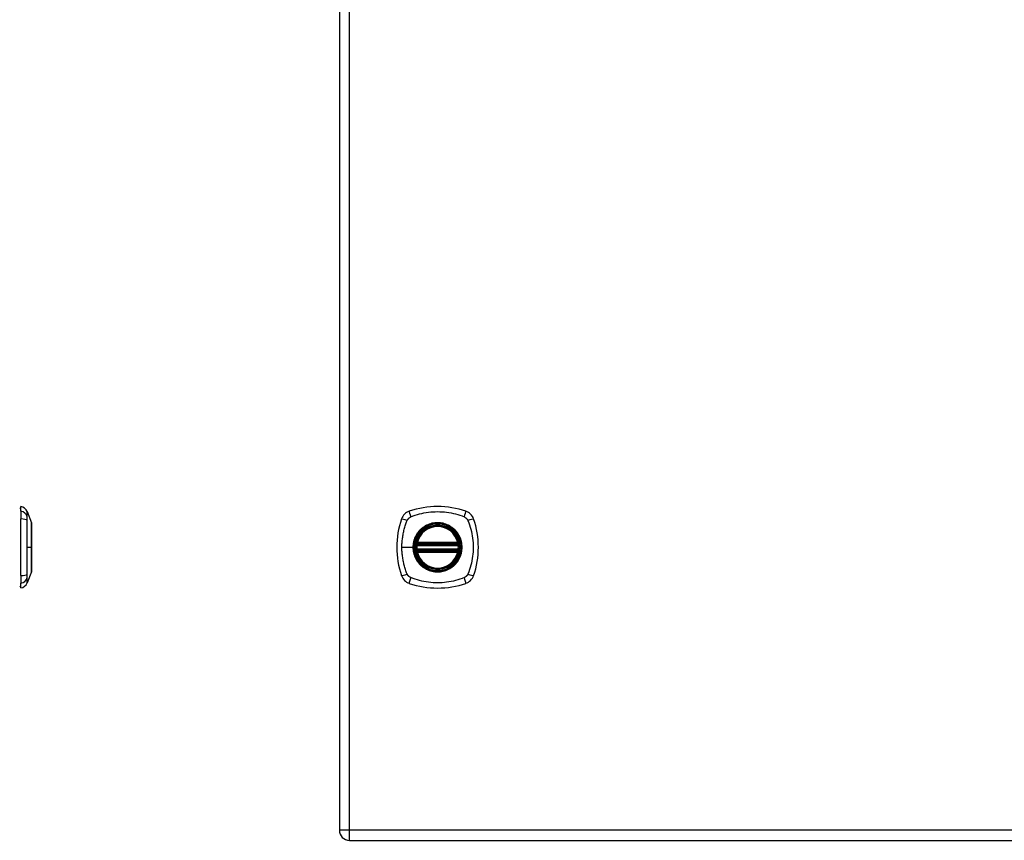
# Model space of a CAD drawing. Header units: inches. Extents: x 4 to 114, y 7 to 60.
# Tile 83 of 95: x 34 to 48, y 22 to 34. Entities that reach past the tile are written whole.
import ezdxf

# ---------------------------------------------------------------- set-up
doc = ezdxf.new("R2010")
doc.units = ezdxf.units.IN
doc.header["$MEASUREMENT"] = 0
doc.layers.add('Visible Edges(ANSI)', color=7, linetype='Continuous', lineweight=25)
doc.layers.add('Visible Tangent Edges(ANSI)', color=7, linetype='Continuous', lineweight=25)

msp = doc.modelspace()

# ---------------------------------------------------------------- linework, layer by layer
at = {"layer": 'Visible Edges(ANSI)'}
for p, q in [((38.327, 45.427), (38.327, 21.916)), ((33.708, 26.543), (33.708, 26.611)), ((33.708, 26.543), (33.708, 26.432)), ((33.708, 25.609), (33.708, 26.432)), ((33.8, 26.537), (33.862, 26.377)), ((39.454, 26.06), (40.047, 26.06)), ((39.458, 26.08), (40.043, 26.08)), ((40.047, 25.981), (39.454, 25.981)), ((40.043, 25.961), (39.458, 25.961)), ((33.708, 25.609), (33.708, 25.498)), ((33.862, 25.664), (33.8, 25.504)), ((33.708, 25.43), (33.708, 25.498)), ((38.473, 21.77), (62.099, 21.77))]:
    msp.add_line(p, q, dxfattribs=at)
at = {"layer": 'Visible Edges(ANSI)', "flags": 128}
for points in [[(33.863, 25.665), (33.863, 25.666), (33.863, 25.667), (33.863, 25.669), (33.863, 25.672), (33.863, 25.676), (33.863, 25.681), (33.863, 25.686), (33.863, 25.692), (33.863, 25.699), (33.863, 25.707), (33.863, 25.716), (33.863, 25.725), (33.863, 25.735), (33.863, 25.746), (33.863, 25.757), (33.863, 25.769), (33.863, 25.782), (33.863, 25.795), (33.863, 25.809), (33.863, 25.823), (33.863, 25.838), (33.863, 25.853), (33.863, 25.868), (33.863, 25.884), (33.863, 25.901), (33.863, 25.917), (33.863, 25.934), (33.863, 25.951), (33.863, 25.968), (33.863, 25.985), (33.863, 26.003), (33.863, 26.02), (33.863, 26.038), (33.863, 26.055), (33.863, 26.072), (33.863, 26.09), (33.863, 26.107), (33.863, 26.123), (33.863, 26.14), (33.863, 26.156), (33.863, 26.172), (33.863, 26.188), (33.863, 26.203), (33.863, 26.218), (33.863, 26.232), (33.863, 26.246), (33.863, 26.259), (33.863, 26.272), (33.863, 26.284), (33.863, 26.295), (33.863, 26.306), (33.863, 26.316), (33.863, 26.325), (33.863, 26.334), (33.863, 26.341), (33.863, 26.349), (33.863, 26.355), (33.863, 26.36), (33.863, 26.365), (33.863, 26.369), (33.863, 26.372), (33.863, 26.374), (33.863, 26.375), (33.863, 26.376)], [(39.442, 26.074), (39.442, 26.074), (39.442, 26.073), (39.442, 26.073), (39.442, 26.073), (39.442, 26.072), (39.442, 26.072), (39.442, 26.071), (39.442, 26.07), (39.441, 26.069), (39.441, 26.069), (39.441, 26.067), (39.441, 26.066), (39.441, 26.065), (39.441, 26.064), (39.44, 26.063), (39.44, 26.061), (39.44, 26.06), (39.44, 26.058), (39.44, 26.057), (39.439, 26.055), (39.439, 26.054), (39.439, 26.052), (39.439, 26.051), (39.439, 26.049)], [(39.439, 25.992), (39.439, 25.99), (39.439, 25.989), (39.439, 25.987), (39.439, 25.985), (39.44, 25.984), (39.44, 25.982), (39.44, 25.981), (39.44, 25.98), (39.44, 25.978), (39.441, 25.977), (39.441, 25.976), (39.441, 25.974), (39.441, 25.973), (39.441, 25.972), (39.441, 25.971), (39.442, 25.971), (39.442, 25.97), (39.442, 25.969), (39.442, 25.969), (39.442, 25.968), (39.442, 25.968), (39.442, 25.967), (39.442, 25.967), (39.442, 25.967)], [(40.062, 26.049), (40.062, 26.051), (40.062, 26.052), (40.062, 26.054), (40.062, 26.055), (40.061, 26.057), (40.061, 26.058), (40.061, 26.06), (40.061, 26.061), (40.061, 26.063), (40.06, 26.064), (40.06, 26.065), (40.06, 26.066), (40.06, 26.067), (40.06, 26.069), (40.06, 26.069), (40.06, 26.07), (40.059, 26.071), (40.059, 26.072), (40.059, 26.072), (40.059, 26.073), (40.059, 26.073), (40.059, 26.073), (40.059, 26.074), (40.059, 26.074)], [(40.059, 25.967), (40.059, 25.967), (40.059, 25.967), (40.059, 25.968), (40.059, 25.968), (40.059, 25.969), (40.059, 25.969), (40.059, 25.97), (40.06, 25.971), (40.06, 25.971), (40.06, 25.972), (40.06, 25.973), (40.06, 25.974), (40.06, 25.976), (40.06, 25.977), (40.061, 25.978), (40.061, 25.98), (40.061, 25.981), (40.061, 25.982), (40.061, 25.984), (40.062, 25.985), (40.062, 25.987), (40.062, 25.989), (40.062, 25.99), (40.062, 25.992)]]:
    msp.add_lwpolyline(points, dxfattribs=at)
at = {"layer": 'Visible Edges(ANSI)'}
for radius in [0.32, 0.315]:
    msp.add_circle((39.751, 26.02), radius, dxfattribs=at)
for centre, radius, start, end in [((33.716, 26.552), 0.0394, 101.537, 126.8699), ((33.69, 26.494), 0.118, 21.2505, 81.3991), ((39.751, 25.331), 1.28, 71.2278, 108.7722), ((40.439, 26.02), 1.28, 161.2278, 198.7722), ((39.396, 26.375), 0.177, 108.7722, 161.2278), ((40.105, 26.375), 0.177, 18.7722, 71.2278), ((39.062, 26.02), 1.28, 341.2278, 18.7722), ((33.858, 26.376), 0.00492, 0.2088, 21.2505), ((39.751, 26.02), 0.313, 13.6344, 166.3656), ((39.751, 26.02), 0.313, 174.7499, 185.2501), ((39.751, 26.02), 0.313, 166.3656, 170.216), ((39.454, 26.072), 0.0118, 170.216, 270), ((39.458, 26.091), 0.0118, 166.3656, 270), ((40.043, 26.091), 0.0118, 270, 13.6344), ((40.047, 26.072), 0.0118, 270, 9.784), ((39.751, 26.02), 0.313, 9.784, 13.6344), ((39.751, 26.02), 0.313, 354.7499, 5.2501), ((39.454, 25.969), 0.0118, 90, 189.784), ((39.751, 26.02), 0.313, 189.784, 193.6344), ((39.458, 25.949), 0.0118, 90, 193.6344), ((39.751, 26.02), 0.313, 193.6344, 346.3656), ((40.043, 25.949), 0.0118, 346.3656, 90), ((40.047, 25.969), 0.0118, 350.216, 90), ((39.751, 26.02), 0.313, 346.3656, 350.216), ((33.858, 25.665), 0.00492, 338.7495, 359.7912), ((39.396, 25.666), 0.177, 198.7722, 251.2278), ((40.105, 25.666), 0.177, 288.7722, 341.2278), ((33.716, 25.489), 0.0394, 233.1301, 258.463), ((33.69, 25.547), 0.118, 278.6009, 338.7495), ((39.751, 26.709), 1.28, 251.2278, 288.7722), ((38.473, 21.916), 0.146, 180, 270)]:
    msp.add_arc(centre, radius, start, end, dxfattribs=at)
at = {"layer": 'Visible Tangent Edges(ANSI)'}
for p, q in [((38.473, 21.916), (38.473, 45.427)), ((33.8, 26.02), (33.862, 26.02)), ((33.863, 26.02), (33.862, 26.02)), ((39.234, 26.02), (39.394, 26.02)), ((39.398, 26.02), (39.394, 26.02)), ((39.451, 26.048), (39.439, 26.049)), ((39.451, 25.993), (39.439, 25.992)), ((39.448, 26.073), (39.442, 26.074)), ((39.446, 26.094), (39.458, 26.091)), ((39.451, 26.048), (40.05, 26.048)), ((40.05, 25.993), (39.451, 25.993)), ((39.454, 26.06), (39.454, 26.07)), ((39.458, 26.08), (39.458, 26.091)), ((40.043, 26.091), (39.458, 26.091)), ((39.458, 26.07), (39.458, 26.08)), ((39.458, 26.07), (40.043, 26.07)), ((40.043, 26.091), (40.055, 26.094)), ((40.043, 26.091), (40.043, 26.08)), ((40.043, 26.08), (40.043, 26.07)), ((40.047, 26.07), (40.047, 26.06)), ((40.062, 26.049), (40.05, 26.048)), ((40.062, 25.992), (40.05, 25.993)), ((40.059, 26.074), (40.053, 26.073)), ((39.442, 25.967), (39.448, 25.968)), ((39.458, 25.949), (39.446, 25.947)), ((39.454, 25.971), (39.454, 25.981)), ((39.458, 25.961), (39.458, 25.971)), ((40.043, 25.971), (39.458, 25.971)), ((39.458, 25.949), (39.458, 25.961)), ((39.458, 25.949), (40.043, 25.949)), ((40.043, 25.971), (40.043, 25.961)), ((40.043, 25.961), (40.043, 25.949)), ((40.055, 25.947), (40.043, 25.949)), ((40.047, 25.981), (40.047, 25.971)), ((40.053, 25.968), (40.059, 25.967)), ((38.473, 21.916), (38.327, 21.916)), ((38.473, 21.77), (38.473, 21.916)), ((62.099, 21.916), (38.473, 21.916))]:
    msp.add_line(p, q, dxfattribs=at)
at = {"layer": 'Visible Tangent Edges(ANSI)', "flags": 128}
for points in [[(33.802, 26.46), (33.801, 26.469), (33.801, 26.474), (33.801, 26.479), (33.801, 26.485), (33.801, 26.49), (33.801, 26.494), (33.801, 26.499), (33.801, 26.503), (33.801, 26.507), (33.801, 26.511), (33.801, 26.514), (33.801, 26.518), (33.801, 26.521), (33.801, 26.524), (33.8, 26.526), (33.8, 26.528), (33.8, 26.53), (33.8, 26.532), (33.8, 26.534), (33.8, 26.535), (33.8, 26.536), (33.8, 26.536), (33.8, 26.537), (33.8, 26.537)], [(33.802, 26.409), (33.802, 26.412), (33.802, 26.415), (33.802, 26.417), (33.801, 26.42), (33.801, 26.422), (33.801, 26.425), (33.801, 26.428), (33.801, 26.43), (33.801, 26.432), (33.801, 26.435), (33.801, 26.437), (33.801, 26.439), (33.801, 26.441), (33.801, 26.443), (33.801, 26.445), (33.801, 26.447), (33.801, 26.449), (33.801, 26.451), (33.801, 26.453), (33.801, 26.454), (33.802, 26.456), (33.802, 26.458), (33.802, 26.459), (33.802, 26.46)], [(39.311, 26.409), (39.312, 26.412), (39.313, 26.415), (39.315, 26.417), (39.316, 26.42), (39.318, 26.422), (39.32, 26.425), (39.322, 26.428), (39.324, 26.43), (39.325, 26.432), (39.327, 26.435), (39.33, 26.437), (39.332, 26.439), (39.334, 26.441), (39.336, 26.443), (39.339, 26.445), (39.341, 26.447), (39.343, 26.449), (39.346, 26.451), (39.348, 26.453), (39.351, 26.454), (39.354, 26.456), (39.356, 26.458), (39.359, 26.459), (39.362, 26.46)], [(39.362, 26.46), (39.395, 26.474), (39.427, 26.485), (39.458, 26.494), (39.49, 26.503), (39.522, 26.511), (39.554, 26.518), (39.586, 26.524), (39.619, 26.528), (39.652, 26.532), (39.685, 26.535), (39.718, 26.536), (39.751, 26.537), (39.784, 26.536), (39.817, 26.535), (39.85, 26.532), (39.882, 26.528), (39.915, 26.523), (39.947, 26.518), (39.98, 26.511), (40.012, 26.503), (40.043, 26.494), (40.075, 26.485), (40.106, 26.474), (40.139, 26.46)], [(40.139, 26.46), (40.142, 26.459), (40.145, 26.458), (40.147, 26.456), (40.15, 26.454), (40.153, 26.453), (40.155, 26.451), (40.158, 26.449), (40.16, 26.447), (40.162, 26.445), (40.165, 26.443), (40.167, 26.441), (40.169, 26.439), (40.171, 26.437), (40.173, 26.435), (40.175, 26.432), (40.177, 26.43), (40.179, 26.428), (40.181, 26.425), (40.183, 26.423), (40.185, 26.42), (40.186, 26.417), (40.188, 26.415), (40.189, 26.412), (40.19, 26.409)], [(33.8, 26.02), (33.8, 26.037), (33.8, 26.053), (33.8, 26.07), (33.8, 26.086), (33.8, 26.103), (33.8, 26.119), (33.8, 26.136), (33.8, 26.152), (33.8, 26.168), (33.801, 26.185), (33.801, 26.201), (33.801, 26.217), (33.801, 26.233), (33.801, 26.249), (33.801, 26.265), (33.801, 26.281), (33.801, 26.297), (33.801, 26.313), (33.801, 26.329), (33.801, 26.344), (33.801, 26.36), (33.801, 26.375), (33.801, 26.391), (33.802, 26.409)], [(33.862, 26.377), (33.862, 26.377), (33.862, 26.377), (33.862, 26.376), (33.862, 26.375), (33.862, 26.374), (33.862, 26.372), (33.862, 26.37), (33.862, 26.368), (33.862, 26.365), (33.862, 26.362), (33.862, 26.359), (33.862, 26.356), (33.862, 26.352), (33.862, 26.348), (33.862, 26.344), (33.862, 26.34), (33.862, 26.335), (33.862, 26.33), (33.862, 26.325), (33.862, 26.319), (33.863, 26.314), (33.863, 26.308), (33.863, 26.301), (33.863, 26.295)], [(33.863, 26.295), (33.863, 26.293), (33.863, 26.291), (33.863, 26.29), (33.863, 26.288), (33.863, 26.286), (33.863, 26.284), (33.863, 26.282), (33.863, 26.28), (33.863, 26.278), (33.863, 26.277), (33.863, 26.275), (33.863, 26.273), (33.863, 26.271), (33.863, 26.269), (33.863, 26.267), (33.863, 26.265), (33.863, 26.263), (33.863, 26.261), (33.863, 26.259), (33.863, 26.256), (33.863, 26.254), (33.863, 26.252), (33.863, 26.25), (33.863, 26.248)], [(39.234, 26.02), (39.234, 26.037), (39.234, 26.053), (39.235, 26.07), (39.236, 26.086), (39.237, 26.103), (39.239, 26.119), (39.241, 26.136), (39.243, 26.152), (39.245, 26.168), (39.247, 26.185), (39.25, 26.201), (39.253, 26.217), (39.257, 26.233), (39.26, 26.249), (39.264, 26.265), (39.268, 26.281), (39.272, 26.297), (39.277, 26.313), (39.281, 26.329), (39.286, 26.344), (39.291, 26.36), (39.297, 26.375), (39.302, 26.391), (39.311, 26.409)], [(39.398, 26.02), (39.41, 26.112), (39.446, 26.197), (39.502, 26.27), (39.574, 26.326), (39.66, 26.361), (39.751, 26.373), (39.842, 26.36), (39.927, 26.325), (40, 26.269), (40.056, 26.197), (40.091, 26.111), (40.103, 26.02), (40.091, 25.929), (40.055, 25.844), (40, 25.771), (39.927, 25.715), (39.842, 25.68), (39.75, 25.668), (39.659, 25.68), (39.574, 25.716), (39.501, 25.771), (39.445, 25.844), (39.41, 25.929), (39.398, 26.02)], [(39.523, 26.295), (39.521, 26.293), (39.519, 26.291), (39.517, 26.29), (39.515, 26.288), (39.512, 26.286), (39.51, 26.284), (39.508, 26.282), (39.506, 26.28), (39.504, 26.278), (39.502, 26.277), (39.5, 26.275), (39.498, 26.273), (39.496, 26.271), (39.494, 26.269), (39.493, 26.267), (39.491, 26.265), (39.489, 26.263), (39.487, 26.261), (39.485, 26.259), (39.483, 26.256), (39.481, 26.254), (39.479, 26.252), (39.478, 26.25), (39.476, 26.248)], [(39.978, 26.295), (39.962, 26.308), (39.945, 26.319), (39.927, 26.33), (39.909, 26.34), (39.891, 26.348), (39.871, 26.356), (39.852, 26.362), (39.832, 26.368), (39.812, 26.372), (39.792, 26.375), (39.771, 26.377), (39.751, 26.377), (39.73, 26.377), (39.709, 26.375), (39.689, 26.372), (39.669, 26.368), (39.649, 26.362), (39.629, 26.356), (39.61, 26.348), (39.592, 26.34), (39.573, 26.33), (39.556, 26.319), (39.539, 26.308), (39.523, 26.295)], [(40.025, 26.248), (40.023, 26.25), (40.022, 26.252), (40.02, 26.254), (40.018, 26.256), (40.016, 26.258), (40.014, 26.261), (40.012, 26.263), (40.01, 26.265), (40.009, 26.267), (40.007, 26.269), (40.005, 26.271), (40.003, 26.273), (40.001, 26.275), (39.999, 26.276), (39.997, 26.278), (39.995, 26.28), (39.993, 26.282), (39.991, 26.284), (39.989, 26.286), (39.987, 26.288), (39.984, 26.29), (39.982, 26.291), (39.98, 26.293), (39.978, 26.295)], [(40.19, 26.409), (40.204, 26.375), (40.215, 26.344), (40.224, 26.313), (40.233, 26.281), (40.241, 26.249), (40.248, 26.217), (40.254, 26.185), (40.258, 26.152), (40.262, 26.12), (40.265, 26.087), (40.267, 26.054), (40.267, 26.021), (40.267, 25.988), (40.265, 25.955), (40.262, 25.922), (40.258, 25.889), (40.254, 25.856), (40.248, 25.824), (40.241, 25.792), (40.233, 25.76), (40.224, 25.728), (40.215, 25.696), (40.204, 25.665), (40.19, 25.632)], [(33.863, 26.248), (33.863, 26.24), (33.863, 26.232), (33.863, 26.223), (33.862, 26.215), (33.862, 26.206), (33.862, 26.197), (33.862, 26.188), (33.862, 26.179), (33.862, 26.17), (33.862, 26.16), (33.862, 26.151), (33.862, 26.141), (33.862, 26.132), (33.862, 26.122), (33.862, 26.112), (33.862, 26.102), (33.862, 26.092), (33.862, 26.082), (33.862, 26.072), (33.862, 26.061), (33.862, 26.051), (33.862, 26.041), (33.862, 26.031), (33.862, 26.02)], [(39.476, 26.248), (39.469, 26.24), (39.463, 26.232), (39.457, 26.223), (39.451, 26.215), (39.446, 26.206), (39.441, 26.197), (39.436, 26.188), (39.431, 26.179), (39.427, 26.17), (39.422, 26.16), (39.418, 26.151), (39.415, 26.141), (39.411, 26.132), (39.408, 26.122), (39.406, 26.112), (39.403, 26.102), (39.401, 26.092), (39.399, 26.082), (39.397, 26.072), (39.396, 26.061), (39.395, 26.051), (39.394, 26.041), (39.394, 26.031), (39.394, 26.02)], [(40.025, 25.793), (40.038, 25.809), (40.049, 25.826), (40.06, 25.843), (40.07, 25.862), (40.079, 25.88), (40.086, 25.899), (40.093, 25.919), (40.098, 25.939), (40.102, 25.959), (40.105, 25.979), (40.107, 26), (40.107, 26.021), (40.107, 26.041), (40.105, 26.062), (40.102, 26.082), (40.098, 26.102), (40.093, 26.122), (40.086, 26.142), (40.078, 26.161), (40.07, 26.18), (40.06, 26.198), (40.049, 26.215), (40.038, 26.232), (40.025, 26.248)], [(33.802, 25.632), (33.801, 25.65), (33.801, 25.665), (33.801, 25.681), (33.801, 25.696), (33.801, 25.712), (33.801, 25.728), (33.801, 25.744), (33.801, 25.76), (33.801, 25.775), (33.801, 25.792), (33.801, 25.808), (33.801, 25.824), (33.801, 25.84), (33.801, 25.856), (33.8, 25.873), (33.8, 25.889), (33.8, 25.905), (33.8, 25.922), (33.8, 25.938), (33.8, 25.954), (33.8, 25.971), (33.8, 25.987), (33.8, 26.004), (33.8, 26.02)], [(33.862, 26.02), (33.862, 26.01), (33.862, 26), (33.862, 25.99), (33.862, 25.979), (33.862, 25.969), (33.862, 25.959), (33.862, 25.949), (33.862, 25.939), (33.862, 25.929), (33.862, 25.919), (33.862, 25.909), (33.862, 25.899), (33.862, 25.89), (33.862, 25.88), (33.862, 25.871), (33.862, 25.862), (33.862, 25.852), (33.862, 25.843), (33.862, 25.835), (33.862, 25.826), (33.863, 25.817), (33.863, 25.809), (33.863, 25.801), (33.863, 25.793)], [(39.311, 25.632), (39.302, 25.65), (39.297, 25.665), (39.291, 25.681), (39.286, 25.696), (39.281, 25.712), (39.277, 25.728), (39.272, 25.744), (39.268, 25.76), (39.264, 25.775), (39.26, 25.792), (39.257, 25.808), (39.253, 25.824), (39.25, 25.84), (39.247, 25.856), (39.245, 25.873), (39.243, 25.889), (39.241, 25.905), (39.239, 25.922), (39.237, 25.938), (39.236, 25.954), (39.235, 25.971), (39.234, 25.987), (39.234, 26.004), (39.234, 26.02)], [(39.394, 26.02), (39.394, 26.01), (39.394, 26), (39.395, 25.99), (39.396, 25.979), (39.397, 25.969), (39.399, 25.959), (39.401, 25.949), (39.403, 25.939), (39.406, 25.929), (39.408, 25.919), (39.412, 25.909), (39.415, 25.899), (39.418, 25.89), (39.422, 25.88), (39.427, 25.871), (39.431, 25.862), (39.436, 25.852), (39.441, 25.843), (39.446, 25.835), (39.452, 25.826), (39.457, 25.817), (39.463, 25.809), (39.469, 25.801), (39.476, 25.793)], [(39.446, 26.094), (39.446, 26.093), (39.446, 26.092), (39.446, 26.091), (39.446, 26.09), (39.445, 26.089), (39.445, 26.089), (39.445, 26.088), (39.445, 26.087), (39.445, 26.086), (39.445, 26.085), (39.445, 26.084), (39.445, 26.083), (39.445, 26.082), (39.445, 26.081), (39.446, 26.08), (39.446, 26.079), (39.446, 26.078), (39.446, 26.077), (39.446, 26.077), (39.447, 26.076), (39.447, 26.075), (39.447, 26.074), (39.448, 26.073), (39.448, 26.073)], [(39.448, 26.073), (39.448, 26.072), (39.448, 26.072), (39.449, 26.072), (39.449, 26.072), (39.449, 26.072), (39.449, 26.072), (39.449, 26.072), (39.45, 26.071), (39.45, 26.071), (39.45, 26.071), (39.45, 26.071), (39.451, 26.071), (39.451, 26.071), (39.451, 26.071), (39.451, 26.071), (39.452, 26.07), (39.452, 26.07), (39.452, 26.07), (39.452, 26.07), (39.453, 26.07), (39.453, 26.07), (39.453, 26.07), (39.453, 26.07), (39.454, 26.07)], [(39.451, 26.048), (39.451, 26.049), (39.451, 26.05), (39.451, 26.05), (39.451, 26.051), (39.451, 26.052), (39.452, 26.052), (39.452, 26.053), (39.452, 26.054), (39.452, 26.055), (39.452, 26.055), (39.452, 26.056), (39.453, 26.056), (39.453, 26.057), (39.453, 26.057), (39.453, 26.058), (39.453, 26.058), (39.453, 26.059), (39.453, 26.059), (39.454, 26.059), (39.454, 26.059), (39.454, 26.06), (39.454, 26.06), (39.454, 26.06), (39.454, 26.06)], [(39.454, 25.981), (39.454, 25.981), (39.454, 25.981), (39.454, 25.981), (39.454, 25.981), (39.454, 25.982), (39.453, 25.982), (39.453, 25.982), (39.453, 25.983), (39.453, 25.983), (39.453, 25.983), (39.453, 25.984), (39.453, 25.985), (39.452, 25.985), (39.452, 25.986), (39.452, 25.986), (39.452, 25.987), (39.452, 25.988), (39.452, 25.988), (39.451, 25.989), (39.451, 25.99), (39.451, 25.991), (39.451, 25.991), (39.451, 25.992), (39.451, 25.993)], [(39.454, 26.07), (39.454, 26.07), (39.454, 26.07), (39.454, 26.07), (39.454, 26.07), (39.455, 26.07), (39.455, 26.07), (39.455, 26.07), (39.455, 26.07), (39.455, 26.07), (39.455, 26.07), (39.456, 26.07), (39.456, 26.07), (39.456, 26.07), (39.456, 26.07), (39.456, 26.07), (39.456, 26.07), (39.457, 26.07), (39.457, 26.07), (39.457, 26.07), (39.457, 26.07), (39.457, 26.07), (39.457, 26.07), (39.458, 26.07), (39.458, 26.07)], [(40.043, 26.07), (40.043, 26.07), (40.044, 26.07), (40.044, 26.07), (40.044, 26.07), (40.044, 26.07), (40.044, 26.07), (40.044, 26.07), (40.045, 26.07), (40.045, 26.07), (40.045, 26.07), (40.045, 26.07), (40.045, 26.07), (40.045, 26.07), (40.046, 26.07), (40.046, 26.07), (40.046, 26.07), (40.046, 26.07), (40.046, 26.07), (40.046, 26.07), (40.047, 26.07), (40.047, 26.07), (40.047, 26.07), (40.047, 26.07), (40.047, 26.07)], [(40.047, 26.07), (40.048, 26.07), (40.048, 26.07), (40.048, 26.07), (40.048, 26.07), (40.049, 26.07), (40.049, 26.07), (40.049, 26.07), (40.049, 26.07), (40.05, 26.071), (40.05, 26.071), (40.05, 26.071), (40.05, 26.071), (40.051, 26.071), (40.051, 26.071), (40.051, 26.071), (40.051, 26.071), (40.052, 26.072), (40.052, 26.072), (40.052, 26.072), (40.052, 26.072), (40.052, 26.072), (40.053, 26.072), (40.053, 26.072), (40.053, 26.073)], [(40.047, 26.06), (40.047, 26.06), (40.047, 26.06), (40.047, 26.06), (40.047, 26.059), (40.048, 26.059), (40.048, 26.059), (40.048, 26.059), (40.048, 26.058), (40.048, 26.058), (40.048, 26.057), (40.048, 26.057), (40.048, 26.056), (40.049, 26.056), (40.049, 26.055), (40.049, 26.055), (40.049, 26.054), (40.049, 26.053), (40.049, 26.052), (40.05, 26.052), (40.05, 26.051), (40.05, 26.05), (40.05, 26.05), (40.05, 26.049), (40.05, 26.048)], [(40.05, 25.993), (40.05, 25.992), (40.05, 25.991), (40.05, 25.991), (40.05, 25.99), (40.05, 25.989), (40.049, 25.988), (40.049, 25.988), (40.049, 25.987), (40.049, 25.986), (40.049, 25.986), (40.049, 25.985), (40.048, 25.985), (40.048, 25.984), (40.048, 25.983), (40.048, 25.983), (40.048, 25.983), (40.048, 25.982), (40.048, 25.982), (40.048, 25.982), (40.047, 25.981), (40.047, 25.981), (40.047, 25.981), (40.047, 25.981), (40.047, 25.981)], [(40.053, 26.073), (40.053, 26.073), (40.054, 26.074), (40.054, 26.075), (40.054, 26.076), (40.055, 26.077), (40.055, 26.077), (40.055, 26.078), (40.055, 26.079), (40.055, 26.08), (40.056, 26.081), (40.056, 26.082), (40.056, 26.083), (40.056, 26.084), (40.056, 26.085), (40.056, 26.086), (40.056, 26.087), (40.056, 26.088), (40.056, 26.089), (40.056, 26.089), (40.055, 26.09), (40.055, 26.091), (40.055, 26.092), (40.055, 26.093), (40.055, 26.094)], [(39.448, 25.968), (39.448, 25.968), (39.447, 25.967), (39.447, 25.966), (39.447, 25.965), (39.446, 25.964), (39.446, 25.963), (39.446, 25.963), (39.446, 25.962), (39.446, 25.961), (39.445, 25.96), (39.445, 25.959), (39.445, 25.958), (39.445, 25.957), (39.445, 25.956), (39.445, 25.955), (39.445, 25.954), (39.445, 25.953), (39.445, 25.952), (39.445, 25.951), (39.446, 25.95), (39.446, 25.949), (39.446, 25.949), (39.446, 25.948), (39.446, 25.947)], [(39.454, 25.971), (39.453, 25.971), (39.453, 25.971), (39.453, 25.971), (39.453, 25.971), (39.452, 25.971), (39.452, 25.971), (39.452, 25.97), (39.452, 25.97), (39.451, 25.97), (39.451, 25.97), (39.451, 25.97), (39.451, 25.97), (39.45, 25.97), (39.45, 25.97), (39.45, 25.97), (39.45, 25.969), (39.449, 25.969), (39.449, 25.969), (39.449, 25.969), (39.449, 25.969), (39.449, 25.969), (39.448, 25.969), (39.448, 25.968), (39.448, 25.968)], [(39.458, 25.971), (39.458, 25.971), (39.457, 25.971), (39.457, 25.971), (39.457, 25.971), (39.457, 25.971), (39.457, 25.971), (39.457, 25.971), (39.456, 25.971), (39.456, 25.971), (39.456, 25.971), (39.456, 25.971), (39.456, 25.971), (39.456, 25.971), (39.455, 25.971), (39.455, 25.971), (39.455, 25.971), (39.455, 25.971), (39.455, 25.971), (39.455, 25.971), (39.454, 25.971), (39.454, 25.971), (39.454, 25.971), (39.454, 25.971), (39.454, 25.971)], [(40.047, 25.971), (40.047, 25.971), (40.047, 25.971), (40.047, 25.971), (40.047, 25.971), (40.046, 25.971), (40.046, 25.971), (40.046, 25.971), (40.046, 25.971), (40.046, 25.971), (40.046, 25.971), (40.045, 25.971), (40.045, 25.971), (40.045, 25.971), (40.045, 25.971), (40.045, 25.971), (40.045, 25.971), (40.044, 25.971), (40.044, 25.971), (40.044, 25.971), (40.044, 25.971), (40.044, 25.971), (40.044, 25.971), (40.043, 25.971), (40.043, 25.971)], [(40.053, 25.968), (40.053, 25.968), (40.053, 25.969), (40.052, 25.969), (40.052, 25.969), (40.052, 25.969), (40.052, 25.969), (40.052, 25.969), (40.051, 25.969), (40.051, 25.97), (40.051, 25.97), (40.051, 25.97), (40.05, 25.97), (40.05, 25.97), (40.05, 25.97), (40.05, 25.97), (40.049, 25.97), (40.049, 25.97), (40.049, 25.971), (40.049, 25.971), (40.048, 25.971), (40.048, 25.971), (40.048, 25.971), (40.048, 25.971), (40.047, 25.971)], [(40.055, 25.947), (40.055, 25.948), (40.055, 25.949), (40.055, 25.949), (40.055, 25.95), (40.056, 25.951), (40.056, 25.952), (40.056, 25.953), (40.056, 25.954), (40.056, 25.955), (40.056, 25.956), (40.056, 25.957), (40.056, 25.958), (40.056, 25.959), (40.056, 25.96), (40.055, 25.961), (40.055, 25.962), (40.055, 25.963), (40.055, 25.963), (40.055, 25.964), (40.054, 25.965), (40.054, 25.966), (40.054, 25.967), (40.053, 25.968), (40.053, 25.968)], [(33.863, 25.746), (33.863, 25.739), (33.863, 25.733), (33.863, 25.727), (33.862, 25.721), (33.862, 25.716), (33.862, 25.711), (33.862, 25.706), (33.862, 25.701), (33.862, 25.697), (33.862, 25.692), (33.862, 25.688), (33.862, 25.685), (33.862, 25.681), (33.862, 25.678), (33.862, 25.676), (33.862, 25.673), (33.862, 25.671), (33.862, 25.669), (33.862, 25.667), (33.862, 25.666), (33.862, 25.665), (33.862, 25.664), (33.862, 25.664), (33.862, 25.664)], [(33.863, 25.793), (33.863, 25.791), (33.863, 25.789), (33.863, 25.787), (33.863, 25.784), (33.863, 25.782), (33.863, 25.78), (33.863, 25.778), (33.863, 25.776), (33.863, 25.774), (33.863, 25.772), (33.863, 25.77), (33.863, 25.768), (33.863, 25.766), (33.863, 25.764), (33.863, 25.762), (33.863, 25.761), (33.863, 25.759), (33.863, 25.757), (33.863, 25.755), (33.863, 25.753), (33.863, 25.751), (33.863, 25.749), (33.863, 25.748), (33.863, 25.746)], [(39.476, 25.793), (39.478, 25.791), (39.479, 25.789), (39.481, 25.787), (39.483, 25.784), (39.485, 25.782), (39.487, 25.78), (39.489, 25.778), (39.491, 25.776), (39.493, 25.774), (39.494, 25.772), (39.496, 25.77), (39.498, 25.768), (39.5, 25.766), (39.502, 25.764), (39.504, 25.762), (39.506, 25.761), (39.508, 25.759), (39.51, 25.757), (39.512, 25.755), (39.515, 25.753), (39.517, 25.751), (39.519, 25.749), (39.521, 25.748), (39.523, 25.746)], [(39.523, 25.746), (39.539, 25.733), (39.556, 25.721), (39.574, 25.711), (39.592, 25.701), (39.61, 25.692), (39.63, 25.685), (39.649, 25.678), (39.669, 25.673), (39.689, 25.669), (39.709, 25.666), (39.73, 25.664), (39.751, 25.664), (39.771, 25.664), (39.792, 25.666), (39.812, 25.669), (39.832, 25.673), (39.852, 25.678), (39.872, 25.685), (39.891, 25.692), (39.91, 25.701), (39.928, 25.711), (39.945, 25.721), (39.962, 25.733), (39.978, 25.746)], [(39.978, 25.746), (39.98, 25.748), (39.982, 25.749), (39.984, 25.751), (39.987, 25.753), (39.989, 25.755), (39.991, 25.757), (39.993, 25.759), (39.995, 25.761), (39.997, 25.762), (39.999, 25.764), (40.001, 25.766), (40.003, 25.768), (40.005, 25.77), (40.007, 25.772), (40.009, 25.774), (40.01, 25.776), (40.012, 25.778), (40.014, 25.78), (40.016, 25.782), (40.018, 25.784), (40.02, 25.787), (40.022, 25.789), (40.023, 25.791), (40.025, 25.793)], [(33.8, 25.504), (33.8, 25.504), (33.8, 25.504), (33.8, 25.505), (33.8, 25.506), (33.8, 25.507), (33.8, 25.509), (33.8, 25.51), (33.8, 25.513), (33.8, 25.515), (33.801, 25.517), (33.801, 25.52), (33.801, 25.523), (33.801, 25.526), (33.801, 25.53), (33.801, 25.534), (33.801, 25.538), (33.801, 25.542), (33.801, 25.547), (33.801, 25.551), (33.801, 25.556), (33.801, 25.561), (33.801, 25.567), (33.801, 25.572), (33.802, 25.58)], [(33.801, 25.602), (33.801, 25.603), (33.801, 25.604), (33.801, 25.605), (33.801, 25.606), (33.801, 25.607), (33.801, 25.608), (33.801, 25.61), (33.801, 25.611), (33.801, 25.612), (33.801, 25.613), (33.801, 25.615), (33.801, 25.616), (33.801, 25.617), (33.801, 25.618), (33.801, 25.62), (33.801, 25.621), (33.802, 25.622), (33.802, 25.624), (33.802, 25.625), (33.802, 25.626), (33.802, 25.628), (33.802, 25.629), (33.802, 25.63), (33.802, 25.632)], [(33.802, 25.58), (33.802, 25.581), (33.802, 25.582), (33.802, 25.583), (33.802, 25.583), (33.802, 25.584), (33.802, 25.585), (33.802, 25.586), (33.801, 25.586), (33.801, 25.587), (33.801, 25.588), (33.801, 25.589), (33.801, 25.59), (33.801, 25.591), (33.801, 25.592), (33.801, 25.593), (33.801, 25.593), (33.801, 25.594), (33.801, 25.595), (33.801, 25.596), (33.801, 25.597), (33.801, 25.598), (33.801, 25.6), (33.801, 25.601), (33.801, 25.602)], [(39.332, 25.602), (39.331, 25.603), (39.33, 25.604), (39.329, 25.605), (39.328, 25.606), (39.327, 25.607), (39.326, 25.608), (39.325, 25.61), (39.324, 25.611), (39.323, 25.612), (39.322, 25.613), (39.321, 25.615), (39.32, 25.616), (39.319, 25.617), (39.318, 25.618), (39.317, 25.62), (39.317, 25.621), (39.316, 25.622), (39.315, 25.624), (39.314, 25.625), (39.313, 25.626), (39.313, 25.628), (39.312, 25.629), (39.311, 25.63), (39.311, 25.632)], [(39.362, 25.58), (39.361, 25.581), (39.359, 25.582), (39.358, 25.583), (39.356, 25.583), (39.355, 25.584), (39.354, 25.585), (39.352, 25.586), (39.351, 25.586), (39.35, 25.587), (39.348, 25.588), (39.347, 25.589), (39.346, 25.59), (39.345, 25.591), (39.343, 25.592), (39.342, 25.593), (39.341, 25.593), (39.34, 25.594), (39.339, 25.595), (39.337, 25.596), (39.336, 25.597), (39.335, 25.598), (39.334, 25.6), (39.333, 25.601), (39.332, 25.602)], [(40.139, 25.58), (40.106, 25.567), (40.075, 25.556), (40.043, 25.547), (40.012, 25.538), (39.98, 25.53), (39.947, 25.523), (39.915, 25.517), (39.882, 25.513), (39.85, 25.509), (39.817, 25.506), (39.784, 25.504), (39.751, 25.504), (39.718, 25.504), (39.685, 25.506), (39.652, 25.509), (39.619, 25.512), (39.586, 25.517), (39.554, 25.523), (39.522, 25.53), (39.49, 25.538), (39.458, 25.547), (39.427, 25.556), (39.395, 25.567), (39.362, 25.58)], [(40.19, 25.632), (40.189, 25.629), (40.188, 25.626), (40.186, 25.624), (40.185, 25.621), (40.183, 25.618), (40.181, 25.616), (40.179, 25.613), (40.177, 25.611), (40.176, 25.608), (40.174, 25.606), (40.171, 25.604), (40.169, 25.602), (40.167, 25.6), (40.165, 25.597), (40.162, 25.595), (40.16, 25.593), (40.158, 25.592), (40.155, 25.59), (40.153, 25.588), (40.15, 25.586), (40.147, 25.585), (40.145, 25.583), (40.142, 25.582), (40.139, 25.58)]]:
    msp.add_lwpolyline(points, dxfattribs=at)
at = {"layer": 'Visible Tangent Edges(ANSI)'}
for radius in [0.346, 0.342, 0.325, 0.324]:
    msp.add_circle((39.751, 26.02), radius, dxfattribs=at)
for start, end in [(13.6344, 166.3656), (174.7499, 185.2501), (354.7499, 5.2501), (193.6344, 346.3656)]:
    msp.add_arc((39.751, 26.02), 0.301, start, end, dxfattribs=at)
for centre, major_axis, ratio, start_param, end_param in [((33.688, 26.433), (0.117, -0.016), 0.948273, 0.391156, 1.528426), ((33.688, 26.395), (0.118, 0.005), 0.314585, 0.249322, 1.386592), ((39.338, 26.395), (-0.112, 0.037), 0.042597, 4.975842, 6.113112), ((39.376, 26.433), (-0.037, 0.112), 0.042597, 0.170073, 1.307344), ((40.125, 26.433), (0.037, 0.112), 0.042597, 4.975842, 6.113112), ((40.163, 26.395), (0.112, 0.037), 0.042597, 0.170073, 1.307344), ((39.442, 26.074), (0.00773, 0.00893), 0.431674, 4.96723, 6.283185), ((39.454, 26.068), (0.0021, 0.0116), 0.025638, 0, 1.426581), ((40.047, 26.068), (-0.0021, 0.0116), 0.025638, 4.856604, 6.283185), ((40.059, 26.074), (-0.00773, 0.00893), 0.431674, 0, 1.315955), ((39.442, 25.967), (0.00773, -0.00893), 0.431674, 0, 1.315955), ((39.454, 25.973), (0.0021, -0.0116), 0.025638, 4.856604, 6.283185), ((40.047, 25.973), (-0.0021, -0.0116), 0.025638, 0, 1.426581), ((40.059, 25.967), (-0.00773, -0.00893), 0.431674, 4.96723, 6.283185), ((33.688, 25.646), (0.118, -0.005), 0.314585, 4.896593, 6.033863), ((33.688, 25.608), (0.117, 0.016), 0.948273, 4.754759, 5.892029), ((39.338, 25.646), (-0.112, -0.037), 0.042597, 0.170073, 1.307344), ((39.376, 25.608), (-0.037, -0.112), 0.042597, 4.975842, 6.113112), ((40.125, 25.608), (0.037, -0.112), 0.042597, 0.170073, 1.307344), ((40.163, 25.646), (0.112, -0.037), 0.042597, 4.975842, 6.113112)]:
    msp.add_ellipse(centre, major_axis=major_axis, ratio=ratio, start_param=start_param, end_param=end_param, dxfattribs=at)

doc.saveas('drawing.dxf')
